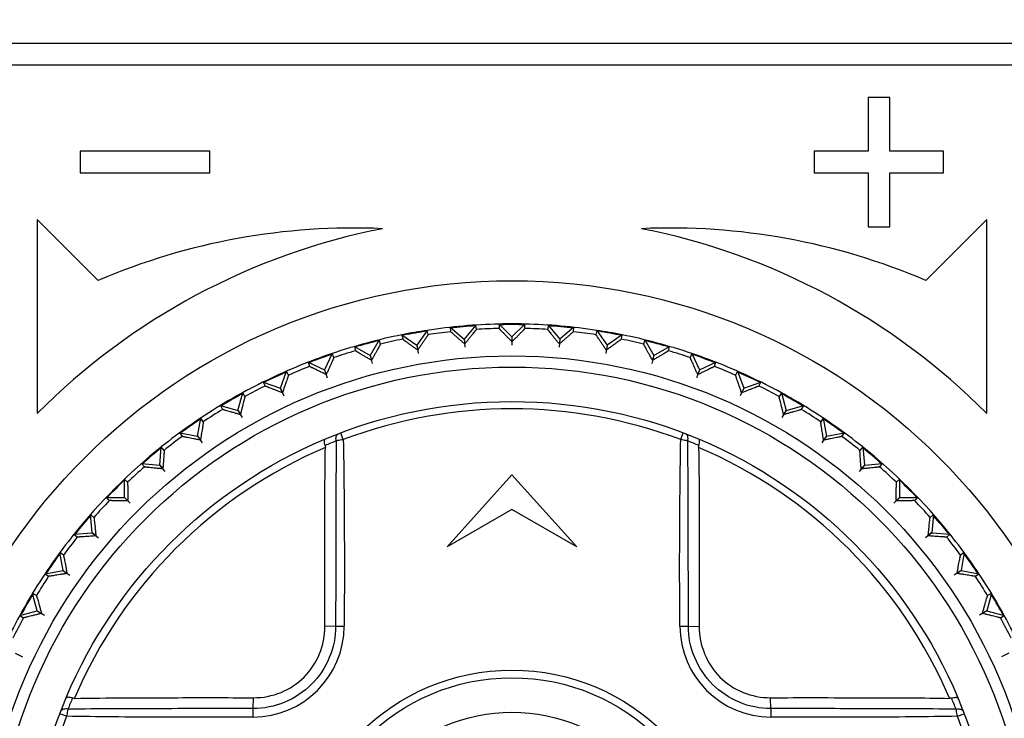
# Model space of a CAD drawing. Header units: millimetres. Extents: x 1117 to 38156, y -1945 to 7303.
# Tile 34 of 256: x 1942 to 1965, y 932 to 948. Entities that reach past the tile are written whole.
import ezdxf

# ---------------------------------------------------------------- set-up
doc = ezdxf.new("R2010")
doc.units = ezdxf.units.MM
doc.styles.get("Standard").update_dxf_attribs({"font": 'arial.ttf'})
doc.dimstyles.new('DIMSTYLE_1', dxfattribs={"dimtxt": 4.2, "dimasz": 3.6, "dimexe": 2.5, "dimexo": 0, "dimgap": 1.05, "dimtad": 1, "dimdsep": 46, "dimtxsty": 'Standard', "dimblk": '_FILLED', "dimblk1": '_FILLED', "dimblk2": '_FILLED', "dimcen": 0.09, "dimazin": 2, "dimtp": 0.01, "dimtm": 0.01, "dimtfac": 1, "dimtofl": 0, "dimtmove": 0, "dimatfit": 3, "dimldrblk": '_FILLED', "dimfxl": 0, "dimtolj": 1, "dimarcsym": 0})

# ---------------------------------------------------------------- blocks, each defined once
blk = doc.blocks.new('_FILLED')
at = {"color": 0, "linetype": 'ByBlock'}
blk.add_solid([(0, 0), (-1, 0.1667), (-1, -0.1667)], dxfattribs=at)
blk = doc.blocks.new('*D80')
at = {"color": 0, "linetype": 'Continuous', "lineweight": -2}
for p, q in [((1901.177, 1019.133), (2034.75, 1019.133)), ((2032.25, 1015.533), (2032.25, 787.899)), ((1936.977, 784.299), (2034.75, 784.299))]:
    blk.add_line(p, q, dxfattribs=at)
at = {"layer": 'Defpoints', "color": 0, "linetype": 'Continuous'}
for p in [(1901.177, 1019.133), (1936.977, 784.299), (2032.25, 784.299)]:
    blk.add_point(p, dxfattribs=at)
at = {"color": 0, "linetype": 'Continuous', "lineweight": -2, "xscale": 3.6, "yscale": 3.6, "zscale": 3.6}
for p, rotation in [((2032.25, 1019.133), 90), ((2032.25, 784.299), 270)]:
    blk.add_blockref('_FILLED', p, dxfattribs=dict(at, rotation=rotation))
at = {"color": 0, "linetype": 'Continuous', "insert": (2026.091, 901.716), "char_height": 10, "attachment_point": 5, "rotation": 90}
blk.add_mtext('\\A1;234.83', dxfattribs=at)

msp = doc.modelspace()

# ---------------------------------------------------------------- linework, layer by layer
at = {"linetype": 'Continuous'}
for p, q in [((1980.877, 947.633), (1925.977, 947.633)), ((1925.977, 947.133), (1980.877, 947.133)), ((1961.677, 946.383), (1961.677, 945.133)), ((1962.177, 946.383), (1961.677, 946.383)), ((1962.177, 945.133), (1962.177, 946.383)), ((1943.427, 945.133), (1943.427, 944.633)), ((1946.427, 945.133), (1943.427, 945.133)), ((1946.427, 944.633), (1946.427, 945.133)), ((1960.427, 945.133), (1960.427, 944.633)), ((1961.677, 945.133), (1960.427, 945.133)), ((1963.427, 945.133), (1962.177, 945.133)), ((1963.427, 944.633), (1963.427, 945.133)), ((1943.427, 944.633), (1946.427, 944.633)), ((1960.427, 944.633), (1961.677, 944.633)), ((1961.677, 944.633), (1961.677, 943.383)), ((1962.177, 943.383), (1962.177, 944.633)), ((1962.177, 944.633), (1963.427, 944.633)), ((1942.427, 943.553), (1942.427, 939.053)), ((1943.842, 942.139), (1942.427, 943.553)), ((1964.427, 943.553), (1963.013, 942.139)), ((1964.427, 939.053), (1964.427, 943.553)), ((1961.677, 943.383), (1962.177, 943.383)), ((1953.129, 941.129), (1953.129, 941.028)), ((1953.129, 941.129), (1953.427, 940.831)), ((1953.726, 941.129), (1953.427, 940.831)), ((1953.726, 941.028), (1953.726, 941.129)), ((1951.464, 940.984), (1951.222, 940.638)), ((1951.482, 940.884), (1951.464, 940.984)), ((1951.998, 941.054), (1952.006, 940.953)), ((1951.998, 941.054), (1952.321, 940.783)), ((1952.592, 941.106), (1952.321, 940.783)), ((1952.601, 941.005), (1952.592, 941.106)), ((1954.263, 941.106), (1954.254, 941.005)), ((1954.263, 941.106), (1954.534, 940.783)), ((1954.857, 941.054), (1954.534, 940.783)), ((1954.848, 940.953), (1954.857, 941.054)), ((1955.391, 940.984), (1955.373, 940.884)), ((1955.391, 940.984), (1955.633, 940.638)), ((1950.352, 940.764), (1950.141, 940.398)), ((1950.378, 940.666), (1950.352, 940.764)), ((1950.877, 940.88), (1950.895, 940.78)), ((1950.877, 940.88), (1951.222, 940.638)), ((1952.321, 940.785), (1952.337, 940.593)), ((1952.321, 940.783), (1952.331, 940.67)), ((1953.427, 940.833), (1953.427, 940.641)), ((1953.427, 940.831), (1953.427, 940.718)), ((1954.534, 940.785), (1954.518, 940.593)), ((1954.534, 940.783), (1954.524, 940.67)), ((1955.978, 940.88), (1955.633, 940.638)), ((1955.96, 940.78), (1955.978, 940.88)), ((1956.503, 940.764), (1956.477, 940.666)), ((1956.503, 940.764), (1956.714, 940.398)), ((1949.263, 940.448), (1949.084, 940.065)), ((1949.297, 940.352), (1949.263, 940.448)), ((1949.776, 940.609), (1949.802, 940.511)), ((1949.776, 940.609), (1950.141, 940.398)), ((1951.222, 940.64), (1951.255, 940.451)), ((1951.222, 940.638), (1951.242, 940.527)), ((1955.633, 940.64), (1955.599, 940.451)), ((1955.633, 940.638), (1955.613, 940.527)), ((1956.714, 940.398), (1957.079, 940.609)), ((1957.053, 940.511), (1957.079, 940.609)), ((1957.592, 940.448), (1957.558, 940.352)), ((1957.592, 940.448), (1957.771, 940.065)), ((1948.702, 940.244), (1948.737, 940.148)), ((1948.702, 940.244), (1949.084, 940.065)), ((1950.14, 940.4), (1950.19, 940.215)), ((1950.141, 940.398), (1950.17, 940.289)), ((1956.714, 940.4), (1956.665, 940.215)), ((1956.714, 940.398), (1956.685, 940.289)), ((1957.771, 940.065), (1958.153, 940.244)), ((1958.118, 940.148), (1958.153, 940.244)), ((1948.061, 939.641), (1948.205, 940.038)), ((1948.248, 939.946), (1948.205, 940.038)), ((1949.084, 940.067), (1949.149, 939.887)), ((1949.084, 940.065), (1949.123, 939.959)), ((1957.771, 940.067), (1957.705, 939.887)), ((1957.771, 940.065), (1957.732, 939.959)), ((1958.65, 940.038), (1958.607, 939.946)), ((1958.65, 940.038), (1958.794, 939.641)), ((1947.665, 939.786), (1947.708, 939.694)), ((1947.665, 939.786), (1948.061, 939.641)), ((1958.794, 939.641), (1959.19, 939.786)), ((1959.147, 939.694), (1959.19, 939.786)), ((1947.078, 939.13), (1947.188, 939.537)), ((1947.238, 939.449), (1947.188, 939.537)), ((1948.06, 939.643), (1948.141, 939.469)), ((1948.061, 939.641), (1948.109, 939.539)), ((1958.795, 939.643), (1958.714, 939.469)), ((1958.794, 939.641), (1958.746, 939.539)), ((1959.667, 939.537), (1959.617, 939.449)), ((1959.667, 939.537), (1959.777, 939.13)), ((1946.671, 939.239), (1946.722, 939.151)), ((1946.671, 939.239), (1947.078, 939.13)), ((1947.077, 939.131), (1947.173, 938.965)), ((1947.078, 939.13), (1947.135, 939.032)), ((1959.777, 939.131), (1959.681, 938.965)), ((1959.777, 939.13), (1959.72, 939.032)), ((1959.777, 939.13), (1960.184, 939.239)), ((1960.133, 939.151), (1960.184, 939.239)), ((1946.144, 938.535), (1946.217, 938.95)), ((1946.276, 938.867), (1946.217, 938.95)), ((1960.638, 938.95), (1960.579, 938.867)), ((1960.638, 938.95), (1960.711, 938.535)), ((1945.729, 938.608), (1945.787, 938.525)), ((1945.729, 938.608), (1946.144, 938.535)), ((1946.143, 938.536), (1946.253, 938.379)), ((1946.144, 938.535), (1946.209, 938.442)), ((1949.519, 938.45), (1949.46, 938.607)), ((1957.335, 938.451), (1957.395, 938.607)), ((1960.712, 938.536), (1960.602, 938.379)), ((1960.711, 938.535), (1960.646, 938.442)), ((1960.711, 938.535), (1961.126, 938.608)), ((1961.068, 938.525), (1961.126, 938.608)), ((1945.265, 937.86), (1945.302, 938.281)), ((1945.367, 938.203), (1945.302, 938.281)), ((1961.553, 938.281), (1961.488, 938.203)), ((1961.553, 938.281), (1961.59, 937.86)), ((1944.845, 937.897), (1944.91, 937.819)), ((1944.845, 937.897), (1945.265, 937.86)), ((1945.264, 937.862), (1945.387, 937.715)), ((1945.265, 937.86), (1945.338, 937.774)), ((1961.591, 937.862), (1961.467, 937.715)), ((1961.59, 937.86), (1961.517, 937.774)), ((1961.59, 937.86), (1962.01, 937.897)), ((1961.945, 937.819), (1962.01, 937.897)), ((1944.448, 937.112), (1944.448, 937.534)), ((1944.52, 937.462), (1944.448, 937.534)), ((1951.927, 935.967), (1953.427, 937.633)), ((1953.427, 937.633), (1954.927, 935.967)), ((1962.407, 937.534), (1962.335, 937.462)), ((1962.407, 937.534), (1962.406, 937.112)), ((1944.027, 937.112), (1944.098, 937.04)), ((1944.027, 937.112), (1944.448, 937.112)), ((1944.447, 937.113), (1944.583, 936.977)), ((1944.448, 937.112), (1944.529, 937.032)), ((1962.408, 937.113), (1962.272, 936.977)), ((1962.406, 937.112), (1962.326, 937.032)), ((1962.406, 937.112), (1962.828, 937.112)), ((1962.756, 937.04), (1962.828, 937.112)), ((1953.427, 936.833), (1951.927, 935.967)), ((1954.927, 935.967), (1953.427, 936.833)), ((1943.7, 936.295), (1943.663, 936.715)), ((1943.741, 936.65), (1943.663, 936.715)), ((1963.192, 936.715), (1963.114, 936.65)), ((1963.192, 936.715), (1963.155, 936.295)), ((1943.28, 936.258), (1943.7, 936.295)), ((1943.28, 936.258), (1943.358, 936.193)), ((1943.699, 936.296), (1943.846, 936.173)), ((1943.7, 936.295), (1943.787, 936.222)), ((1963.156, 936.296), (1963.009, 936.173)), ((1963.155, 936.295), (1963.068, 936.222)), ((1963.155, 936.295), (1963.575, 936.258)), ((1963.497, 936.193), (1963.575, 936.258)), ((1943.026, 935.416), (1942.952, 935.832)), ((1943.036, 935.773), (1942.952, 935.832)), ((1963.903, 935.832), (1963.819, 935.773)), ((1963.903, 935.832), (1963.829, 935.416)), ((1942.61, 935.343), (1943.026, 935.416)), ((1942.61, 935.343), (1942.693, 935.285)), ((1943.024, 935.417), (1943.182, 935.307)), ((1943.026, 935.416), (1943.118, 935.351)), ((1963.831, 935.417), (1963.673, 935.307)), ((1963.829, 935.416), (1963.737, 935.351)), ((1963.829, 935.416), (1964.245, 935.343)), ((1964.161, 935.285), (1964.245, 935.343)), ((1942.43, 934.482), (1942.321, 934.889)), ((1942.409, 934.839), (1942.321, 934.889)), ((1964.534, 934.889), (1964.424, 934.482)), ((1964.534, 934.889), (1964.446, 934.839)), ((1942.023, 934.373), (1942.43, 934.482)), ((1942.023, 934.373), (1942.111, 934.322)), ((1942.429, 934.483), (1942.595, 934.387)), ((1942.43, 934.482), (1942.529, 934.425)), ((1964.426, 934.483), (1964.26, 934.387)), ((1964.424, 934.482), (1964.326, 934.425)), ((1964.424, 934.482), (1964.832, 934.373)), ((1964.744, 934.322), (1964.832, 934.373)), ((1949.342, 934.13), (1949.09, 934.122)), ((1957.513, 934.13), (1957.765, 934.122)), ((1941.917, 933.5), (1942.091, 933.419)), ((1964.938, 933.5), (1964.764, 933.419)), ((1947.43, 932.218), (1947.438, 932.47)), ((1959.425, 932.218), (1959.417, 932.47)), ((1943.11, 932.041), (1942.954, 932.1)), ((1963.745, 932.041), (1963.901, 932.1))]:
    msp.add_line(p, q, dxfattribs=at)
for radius in [14, 12.258, 12, 11.2, 4.978, 4.8, 4]:
    msp.add_circle((1953.427, 928.133), radius, dxfattribs=at)
for centre, radius, start, end in [((1953.427, 928.133), 15.5, 101.16, 135.2087), ((1949.758, 928.355), 15, 87.4408, 113.2286), ((1957.097, 928.355), 15, 66.7715, 92.5593), ((1953.427, 928.133), 15.5, 44.7913, 78.8401), ((1953.427, 928.133), 13, 91.3148, 98.6853), ((1953.427, 928.133), 13, 88.6918, 91.3082), ((1953.427, 928.133), 13, 81.3148, 88.6853), ((1953.427, 928.133), 13, 98.6907, 101.3076), ((1953.427, 928.133), 12.983, 98.6957, 101.1544), ((1953.427, 928.133), 12.898, 96.325, 98.675), ((1953.427, 928.133), 12.983, 93.6781, 96.3198), ((1953.427, 928.133), 12.898, 91.325, 93.675), ((1953.427, 928.133), 12.983, 88.6968, 91.1554), ((1953.427, 928.133), 12.898, 86.325, 88.675), ((1953.427, 928.133), 12.983, 83.6802, 86.322), ((1953.427, 928.133), 12.898, 81.325, 83.675), ((1953.427, 928.133), 13, 78.6924, 81.3093), ((1953.427, 928.133), 12.983, 78.6974, 81.1566), ((1953.427, 928.133), 13, 101.3148, 108.6853), ((1953.427, 928.133), 12.983, 103.679, 106.3231), ((1953.427, 928.133), 12.898, 101.325, 103.675), ((1953.427, 928.133), 12.898, 76.325, 78.675), ((1953.427, 928.133), 13, 71.3148, 78.6853), ((1953.427, 928.133), 12.983, 73.677, 76.3211), ((1953.427, 928.133), 13, 108.6934, 111.3099), ((1953.427, 928.133), 12.898, 106.325, 108.675), ((1953.427, 928.133), 12.898, 71.325, 73.675), ((1953.427, 928.133), 13, 68.6902, 71.3066), ((1953.427, 928.133), 13, 111.3148, 118.6853), ((1953.427, 928.133), 12.983, 108.6984, 111.1577), ((1953.427, 928.133), 12.983, 68.6951, 71.1531), ((1953.427, 928.133), 13, 61.3148, 68.6853), ((1953.427, 928.133), 12.983, 113.6796, 116.3194), ((1953.427, 928.133), 12.898, 111.325, 113.675), ((1953.427, 928.133), 12.898, 66.325, 68.675), ((1953.427, 928.133), 12.983, 63.6807, 66.3204), ((1953.427, 928.133), 13, 118.6896, 121.3064), ((1953.427, 928.133), 12.898, 116.325, 118.675), ((1953.427, 928.133), 12.898, 61.325, 63.675), ((1953.427, 928.133), 13, 58.6937, 61.3104), ((1953.427, 928.133), 12.983, 118.6946, 121.1528), ((1953.427, 928.133), 12.983, 58.6986, 61.1582), ((1953.427, 928.133), 13, 121.3148, 128.6853), ((1953.427, 928.133), 12.898, 121.325, 123.675), ((1953.427, 928.133), 11.033, 69.2549, 110.7466), ((1953.427, 928.133), 12.898, 56.325, 58.675), ((1953.427, 928.133), 13, 51.3148, 58.6853), ((1953.427, 928.133), 12.983, 123.6776, 126.3231), ((1953.427, 928.133), 12.983, 53.677, 56.3224), ((1953.427, 928.133), 12.898, 126.325, 128.675), ((1953.904, 927.286), 12.029, 112.2238, 113.5485), ((1952.962, 927.313), 12, 66.4515, 67.7801), ((1953.427, 928.133), 12.898, 51.325, 53.675), ((1953.427, 928.133), 13, 128.694, 141.306), ((1953.427, 928.133), 11.02, 113.1008, 156.9001), ((1953.427, 928.133), 12.983, 128.699, 131.1586), ((1953.427, 928.133), 11.02, 23.1008, 66.9001), ((1953.427, 928.133), 13, 38.694, 51.306), ((1953.427, 928.133), 12.983, 48.6944, 51.1523), ((1953.427, 928.133), 12.898, 131.325, 133.675), ((1953.427, 928.133), 12.898, 46.325, 48.675), ((1953.427, 928.133), 12.983, 133.6805, 136.3196), ((1953.427, 928.133), 12.983, 43.6805, 46.3196), ((1953.427, 928.133), 12.898, 136.325, 138.675), ((1953.427, 928.133), 12.898, 41.325, 43.675), ((1953.427, 928.133), 12.983, 138.6944, 141.1523), ((1953.427, 928.133), 12.983, 38.699, 41.1586), ((1953.427, 928.133), 13, 141.3148, 148.6853), ((1953.427, 928.133), 12.898, 141.325, 143.675), ((1953.427, 928.133), 12.898, 36.325, 38.675), ((1953.427, 928.133), 13, 31.3148, 38.6853), ((1953.427, 928.133), 12.983, 143.677, 146.3224), ((1953.427, 928.133), 12.983, 33.6776, 36.3231), ((1953.427, 928.133), 12.898, 146.325, 148.675), ((1953.427, 928.133), 12.898, 31.325, 33.675), ((1953.427, 928.133), 13, 148.6937, 151.3104), ((1953.427, 928.133), 12.983, 148.6986, 151.1582), ((1953.427, 928.133), 13, 28.6896, 31.3064), ((1953.427, 928.133), 12.983, 28.6946, 31.1528), ((1953.427, 928.133), 13, 151.3148, 158.6853), ((1953.427, 928.133), 12.898, 151.325, 153.675), ((1953.427, 928.133), 12.898, 26.325, 28.675), ((1953.427, 928.133), 13, 21.3148, 28.6853), ((1947.423, 934.137), 2.117, 270.2802, 359.7342), ((1949.801, 960.047), 25.921, 268.9863, 269.4231), ((1956.94, 961.032), 26.908, 270.7977, 271.2186), ((1959.432, 934.137), 2.117, 180.2788, 269.7354), ((1954.256, 927.664), 12.009, 156.4517, 157.7792), ((1952.581, 927.656), 12.028, 22.2237, 23.5485), ((1953.427, 928.133), 11.033, 159.2548, 200.7466), ((1920.521, 931.645), 26.915, 0.7993, 1.2201), ((1985.343, 931.759), 25.922, 178.9863, 179.4232), ((1953.427, 928.133), 11.033, 339.2548, 20.7466)]:
    msp.add_arc(centre, radius, start, end, dxfattribs=at)
for points, knots in [([(1952.331, 940.67), (1952.309, 940.689), (1952.267, 940.724), (1952.206, 940.776), (1952.152, 940.823), (1952.104, 940.865), (1952.069, 940.895), (1952.046, 940.915), (1952.032, 940.928), (1952.022, 940.937), (1952.014, 940.945), (1952.009, 940.95), (1952.007, 940.952), (1952.006, 940.953)], [0, 0, 0, 0, 0.199481, 0.385367, 0.554329, 0.702459, 0.82537, 0.875938, 0.918501, 0.952563, 0.977679, 0.993532, 1, 1, 1, 1]), ([(1952.601, 941.005), (1952.601, 941.004), (1952.598, 941.001), (1952.595, 940.996), (1952.588, 940.987), (1952.58, 940.975), (1952.568, 940.961), (1952.549, 940.937), (1952.52, 940.901), (1952.48, 940.852), (1952.434, 940.796), (1952.384, 940.735), (1952.349, 940.692), (1952.331, 940.67)], [0, 0, 0, 0, 0.006467, 0.022314, 0.047417, 0.081484, 0.124046, 0.174615, 0.297555, 0.445709, 0.614672, 0.800566, 1, 1, 1, 1]), ([(1953.427, 940.718), (1953.407, 940.738), (1953.369, 940.778), (1953.313, 940.834), (1953.263, 940.886), (1953.219, 940.931), (1953.187, 940.965), (1953.165, 940.987), (1953.153, 941), (1953.143, 941.011), (1953.136, 941.019), (1953.132, 941.024), (1953.129, 941.027), (1953.129, 941.028)], [0, 0, 0, 0, 0.199481, 0.385367, 0.554329, 0.702459, 0.82537, 0.875938, 0.918501, 0.952563, 0.977679, 0.993532, 1, 1, 1, 1]), ([(1953.726, 941.028), (1953.726, 941.027), (1953.723, 941.024), (1953.719, 941.019), (1953.712, 941.011), (1953.702, 941), (1953.69, 940.987), (1953.668, 940.965), (1953.636, 940.931), (1953.592, 940.886), (1953.542, 940.834), (1953.486, 940.778), (1953.448, 940.738), (1953.427, 940.718)], [0, 0, 0, 0, 0.006467, 0.022314, 0.047417, 0.081484, 0.124046, 0.174615, 0.297555, 0.445709, 0.614672, 0.800566, 1, 1, 1, 1]), ([(1954.524, 940.67), (1954.506, 940.692), (1954.471, 940.735), (1954.42, 940.796), (1954.375, 940.852), (1954.335, 940.901), (1954.306, 940.937), (1954.287, 940.961), (1954.275, 940.975), (1954.267, 940.987), (1954.26, 940.996), (1954.257, 941.001), (1954.254, 941.004), (1954.254, 941.005)], [0, 0, 0, 0, 0.199481, 0.385367, 0.554329, 0.702459, 0.82537, 0.875938, 0.918501, 0.952563, 0.977679, 0.993532, 1, 1, 1, 1]), ([(1954.848, 940.953), (1954.848, 940.952), (1954.846, 940.95), (1954.841, 940.945), (1954.833, 940.937), (1954.822, 940.928), (1954.809, 940.915), (1954.786, 940.895), (1954.751, 940.865), (1954.703, 940.823), (1954.649, 940.776), (1954.588, 940.724), (1954.546, 940.689), (1954.524, 940.67)], [0, 0, 0, 0, 0.006467, 0.022314, 0.047417, 0.081484, 0.124046, 0.174615, 0.297555, 0.445709, 0.614672, 0.800566, 1, 1, 1, 1]), ([(1951.242, 940.527), (1951.219, 940.543), (1951.174, 940.575), (1951.109, 940.622), (1951.051, 940.664), (1950.999, 940.701), (1950.962, 940.728), (1950.937, 940.746), (1950.923, 940.757), (1950.911, 940.766), (1950.902, 940.773), (1950.898, 940.777), (1950.895, 940.779), (1950.895, 940.78)], [0, 0, 0, 0, 0.199481, 0.385367, 0.554329, 0.702459, 0.82537, 0.875938, 0.918501, 0.952563, 0.977679, 0.993532, 1, 1, 1, 1]), ([(1951.482, 940.884), (1951.482, 940.883), (1951.48, 940.88), (1951.477, 940.874), (1951.471, 940.865), (1951.463, 940.853), (1951.453, 940.837), (1951.436, 940.812), (1951.411, 940.773), (1951.375, 940.721), (1951.335, 940.661), (1951.29, 940.596), (1951.258, 940.55), (1951.242, 940.527)], [0, 0, 0, 0, 0.006467, 0.022314, 0.047417, 0.081484, 0.124046, 0.174615, 0.297555, 0.445709, 0.614672, 0.800566, 1, 1, 1, 1]), ([(1955.613, 940.527), (1955.597, 940.55), (1955.565, 940.596), (1955.52, 940.661), (1955.48, 940.721), (1955.444, 940.773), (1955.419, 940.812), (1955.402, 940.837), (1955.392, 940.853), (1955.384, 940.865), (1955.378, 940.874), (1955.375, 940.88), (1955.373, 940.883), (1955.373, 940.884)], [0, 0, 0, 0, 0.199481, 0.385367, 0.554329, 0.702459, 0.82537, 0.875938, 0.918501, 0.952563, 0.977679, 0.993532, 1, 1, 1, 1]), ([(1955.96, 940.78), (1955.96, 940.779), (1955.957, 940.777), (1955.953, 940.773), (1955.944, 940.766), (1955.932, 940.757), (1955.918, 940.746), (1955.893, 940.728), (1955.855, 940.701), (1955.804, 940.664), (1955.746, 940.622), (1955.681, 940.575), (1955.636, 940.543), (1955.613, 940.527)], [0, 0, 0, 0, 0.006467, 0.022314, 0.047417, 0.081484, 0.124046, 0.174615, 0.297555, 0.445709, 0.614672, 0.800566, 1, 1, 1, 1]), ([(1950.17, 940.289), (1950.146, 940.304), (1950.098, 940.332), (1950.029, 940.372), (1949.967, 940.409), (1949.913, 940.441), (1949.874, 940.465), (1949.847, 940.481), (1949.832, 940.491), (1949.82, 940.499), (1949.81, 940.505), (1949.805, 940.509), (1949.802, 940.51), (1949.802, 940.511)], [0, 0, 0, 0, 0.199481, 0.385367, 0.554329, 0.702459, 0.82537, 0.875938, 0.918501, 0.952563, 0.977679, 0.993532, 1, 1, 1, 1]), ([(1950.378, 940.666), (1950.378, 940.665), (1950.376, 940.662), (1950.374, 940.656), (1950.369, 940.646), (1950.362, 940.633), (1950.354, 940.617), (1950.339, 940.59), (1950.317, 940.549), (1950.286, 940.494), (1950.251, 940.431), (1950.212, 940.362), (1950.184, 940.314), (1950.17, 940.289)], [0, 0, 0, 0, 0.006467, 0.022314, 0.047417, 0.081484, 0.124046, 0.174615, 0.297555, 0.445709, 0.614672, 0.800566, 1, 1, 1, 1]), ([(1956.685, 940.289), (1956.671, 940.314), (1956.643, 940.362), (1956.604, 940.431), (1956.569, 940.494), (1956.538, 940.549), (1956.516, 940.59), (1956.501, 940.617), (1956.493, 940.633), (1956.486, 940.646), (1956.481, 940.656), (1956.479, 940.662), (1956.477, 940.665), (1956.477, 940.666)], [0, 0, 0, 0, 0.199481, 0.385367, 0.554329, 0.702459, 0.82537, 0.875938, 0.918501, 0.952563, 0.977679, 0.993532, 1, 1, 1, 1]), ([(1957.053, 940.511), (1957.053, 940.51), (1957.05, 940.509), (1957.045, 940.505), (1957.035, 940.499), (1957.023, 940.491), (1957.008, 940.481), (1956.981, 940.465), (1956.942, 940.441), (1956.887, 940.409), (1956.825, 940.372), (1956.757, 940.332), (1956.709, 940.304), (1956.685, 940.289)], [0, 0, 0, 0, 0.006467, 0.022314, 0.047417, 0.081484, 0.124046, 0.174615, 0.297555, 0.445709, 0.614672, 0.800566, 1, 1, 1, 1]), ([(1949.297, 940.352), (1949.298, 940.351), (1949.296, 940.348), (1949.294, 940.342), (1949.29, 940.332), (1949.285, 940.318), (1949.277, 940.302), (1949.265, 940.273), (1949.246, 940.231), (1949.221, 940.173), (1949.191, 940.108), (1949.158, 940.035), (1949.135, 939.985), (1949.123, 939.959)], [0, 0, 0, 0, 0.006467, 0.022314, 0.047417, 0.081484, 0.124046, 0.174615, 0.297555, 0.445709, 0.614672, 0.800566, 1, 1, 1, 1]), ([(1957.732, 939.959), (1957.72, 939.985), (1957.697, 940.035), (1957.664, 940.108), (1957.634, 940.173), (1957.609, 940.231), (1957.59, 940.273), (1957.578, 940.302), (1957.57, 940.318), (1957.565, 940.332), (1957.561, 940.342), (1957.559, 940.348), (1957.557, 940.351), (1957.558, 940.352)], [0, 0, 0, 0, 0.199481, 0.385367, 0.554329, 0.702459, 0.82537, 0.875938, 0.918501, 0.952563, 0.977679, 0.993532, 1, 1, 1, 1]), ([(1949.123, 939.959), (1949.097, 939.971), (1949.047, 939.995), (1948.976, 940.029), (1948.911, 940.061), (1948.854, 940.088), (1948.813, 940.108), (1948.785, 940.122), (1948.769, 940.131), (1948.756, 940.137), (1948.746, 940.142), (1948.741, 940.146), (1948.737, 940.147), (1948.737, 940.148)], [0, 0, 0, 0, 0.199481, 0.385367, 0.554329, 0.702459, 0.82537, 0.875938, 0.918501, 0.952563, 0.977679, 0.993532, 1, 1, 1, 1]), ([(1958.118, 940.148), (1958.118, 940.147), (1958.114, 940.146), (1958.109, 940.142), (1958.099, 940.137), (1958.086, 940.131), (1958.07, 940.122), (1958.042, 940.108), (1958.001, 940.088), (1957.944, 940.061), (1957.879, 940.029), (1957.808, 939.995), (1957.758, 939.971), (1957.732, 939.959)], [0, 0, 0, 0, 0.006467, 0.022314, 0.047417, 0.081484, 0.124046, 0.174615, 0.297555, 0.445709, 0.614672, 0.800566, 1, 1, 1, 1]), ([(1948.248, 939.946), (1948.249, 939.945), (1948.247, 939.942), (1948.246, 939.935), (1948.243, 939.925), (1948.238, 939.911), (1948.232, 939.894), (1948.223, 939.864), (1948.208, 939.821), (1948.187, 939.761), (1948.163, 939.693), (1948.137, 939.618), (1948.118, 939.566), (1948.109, 939.539)], [0, 0, 0, 0, 0.006467, 0.022314, 0.047417, 0.081484, 0.124046, 0.174615, 0.297555, 0.445709, 0.614672, 0.800566, 1, 1, 1, 1]), ([(1958.746, 939.539), (1958.737, 939.566), (1958.718, 939.618), (1958.692, 939.693), (1958.668, 939.761), (1958.647, 939.821), (1958.632, 939.864), (1958.622, 939.894), (1958.617, 939.911), (1958.612, 939.925), (1958.609, 939.935), (1958.608, 939.942), (1958.606, 939.945), (1958.607, 939.946)], [0, 0, 0, 0, 0.199481, 0.385367, 0.554329, 0.702459, 0.82537, 0.875938, 0.918501, 0.952563, 0.977679, 0.993532, 1, 1, 1, 1]), ([(1948.109, 939.539), (1948.082, 939.549), (1948.03, 939.568), (1947.956, 939.596), (1947.888, 939.622), (1947.829, 939.644), (1947.786, 939.661), (1947.758, 939.672), (1947.741, 939.679), (1947.727, 939.684), (1947.717, 939.688), (1947.711, 939.692), (1947.708, 939.693), (1947.708, 939.694)], [0, 0, 0, 0, 0.199481, 0.385367, 0.554329, 0.702459, 0.82537, 0.875938, 0.918501, 0.952563, 0.977679, 0.993532, 1, 1, 1, 1]), ([(1959.147, 939.694), (1959.147, 939.693), (1959.144, 939.692), (1959.138, 939.688), (1959.128, 939.684), (1959.114, 939.679), (1959.097, 939.672), (1959.069, 939.661), (1959.026, 939.644), (1958.967, 939.622), (1958.899, 939.596), (1958.825, 939.568), (1958.773, 939.549), (1958.746, 939.539)], [0, 0, 0, 0, 0.006467, 0.022314, 0.047417, 0.081484, 0.124046, 0.174615, 0.297555, 0.445709, 0.614672, 0.800566, 1, 1, 1, 1]), ([(1947.238, 939.449), (1947.239, 939.449), (1947.238, 939.445), (1947.237, 939.439), (1947.235, 939.428), (1947.231, 939.414), (1947.227, 939.396), (1947.22, 939.366), (1947.209, 939.321), (1947.194, 939.26), (1947.176, 939.19), (1947.156, 939.113), (1947.142, 939.059), (1947.135, 939.032)], [0, 0, 0, 0, 0.006479, 0.022339, 0.04741, 0.081452, 0.124048, 0.174639, 0.297535, 0.445682, 0.614742, 0.800679, 1, 1, 1, 1]), ([(1959.72, 939.032), (1959.713, 939.06), (1959.699, 939.113), (1959.679, 939.19), (1959.661, 939.26), (1959.646, 939.321), (1959.635, 939.366), (1959.628, 939.396), (1959.623, 939.414), (1959.62, 939.428), (1959.618, 939.439), (1959.617, 939.445), (1959.616, 939.449), (1959.617, 939.449)], [0, 0, 0, 0, 0.199427, 0.385378, 0.554375, 0.702511, 0.825453, 0.876007, 0.918559, 0.952614, 0.977701, 0.993538, 1, 1, 1, 1]), ([(1947.135, 939.032), (1947.107, 939.039), (1947.054, 939.054), (1946.978, 939.076), (1946.908, 939.095), (1946.847, 939.112), (1946.803, 939.125), (1946.773, 939.134), (1946.756, 939.139), (1946.742, 939.144), (1946.732, 939.147), (1946.726, 939.149), (1946.722, 939.15), (1946.722, 939.151)], [0, 0, 0, 0, 0.199427, 0.385376, 0.554371, 0.702508, 0.825449, 0.876003, 0.918556, 0.952613, 0.9777, 0.993537, 1, 1, 1, 1]), ([(1960.133, 939.151), (1960.133, 939.15), (1960.129, 939.149), (1960.123, 939.147), (1960.113, 939.144), (1960.099, 939.139), (1960.082, 939.134), (1960.052, 939.125), (1960.008, 939.112), (1959.947, 939.095), (1959.877, 939.076), (1959.801, 939.054), (1959.748, 939.039), (1959.72, 939.032)], [0, 0, 0, 0, 0.00648, 0.022341, 0.047414, 0.081455, 0.124052, 0.174644, 0.297542, 0.445687, 0.614744, 0.800679, 1, 1, 1, 1]), ([(1946.276, 938.867), (1946.276, 938.866), (1946.275, 938.863), (1946.275, 938.856), (1946.274, 938.845), (1946.272, 938.831), (1946.269, 938.813), (1946.265, 938.782), (1946.258, 938.737), (1946.248, 938.674), (1946.236, 938.603), (1946.223, 938.525), (1946.214, 938.47), (1946.209, 938.442)], [0, 0, 0, 0, 0.006467, 0.022314, 0.047417, 0.081484, 0.124046, 0.174615, 0.297555, 0.445709, 0.614672, 0.800566, 1, 1, 1, 1]), ([(1960.646, 938.442), (1960.641, 938.47), (1960.632, 938.525), (1960.619, 938.603), (1960.607, 938.674), (1960.597, 938.737), (1960.59, 938.782), (1960.586, 938.813), (1960.583, 938.831), (1960.581, 938.845), (1960.58, 938.856), (1960.58, 938.863), (1960.579, 938.866), (1960.579, 938.867)], [0, 0, 0, 0, 0.199481, 0.385367, 0.554329, 0.702459, 0.82537, 0.875938, 0.918501, 0.952563, 0.977679, 0.993532, 1, 1, 1, 1]), ([(1946.209, 938.442), (1946.181, 938.447), (1946.127, 938.457), (1946.048, 938.472), (1945.977, 938.485), (1945.916, 938.497), (1945.87, 938.506), (1945.84, 938.512), (1945.822, 938.516), (1945.808, 938.519), (1945.797, 938.521), (1945.791, 938.523), (1945.787, 938.524), (1945.787, 938.525)], [0, 0, 0, 0, 0.199481, 0.385367, 0.554329, 0.702459, 0.82537, 0.875938, 0.918501, 0.952563, 0.977679, 0.993532, 1, 1, 1, 1]), ([(1949.098, 938.313), (1949.093, 938.332), (1949.084, 938.365), (1949.08, 938.405), (1949.082, 938.432), (1949.085, 938.449), (1949.093, 938.46), (1949.1, 938.463)], [0, 0, 0, 0, 0.363655, 0.657408, 0.772233, 0.865602, 1, 1, 1, 1]), ([(1949.354, 938.421), (1949.352, 938.065), (1949.347, 937.352), (1949.344, 936.28), (1949.343, 935.385), (1949.342, 934.668), (1949.342, 934.309), (1949.342, 934.13)], [0, 0, 0, 0, 0.248965, 0.498851, 0.749297, 0.874633, 1, 1, 1, 1]), ([(1949.354, 938.421), (1949.351, 938.44), (1949.348, 938.476), (1949.354, 938.525), (1949.372, 938.564), (1949.393, 938.581), (1949.404, 938.585)], [0, 0, 0, 0, 0.310286, 0.581755, 0.807538, 1, 1, 1, 1]), ([(1949.519, 938.45), (1949.504, 938.448), (1949.449, 938.44), (1949.394, 938.43), (1949.354, 938.421)], [0, 0, 0, 0, 0.266416, 1, 1, 1, 1]), ([(1949.519, 938.45), (1949.526, 938.092), (1949.535, 937.374), (1949.543, 936.294), (1949.546, 935.212), (1949.541, 934.489), (1949.54, 934.127)], [0, 0, 0, 0, 0.248644, 0.498527, 0.749129, 1, 1, 1, 1]), ([(1957.315, 934.127), (1957.312, 934.488), (1957.311, 935.211), (1957.311, 936.294), (1957.32, 937.374), (1957.329, 938.092), (1957.335, 938.451)], [0, 0, 0, 0, 0.250872, 0.501473, 0.751355, 1, 1, 1, 1]), ([(1957.5, 938.422), (1957.488, 938.424), (1957.433, 938.435), (1957.378, 938.444), (1957.335, 938.451)], [0, 0, 0, 0, 0.227992, 1, 1, 1, 1]), ([(1957.5, 938.422), (1957.504, 938.44), (1957.507, 938.476), (1957.5, 938.525), (1957.482, 938.564), (1957.461, 938.581), (1957.45, 938.585)], [0, 0, 0, 0, 0.310304, 0.58178, 0.807556, 1, 1, 1, 1]), ([(1957.513, 934.13), (1957.512, 934.489), (1957.513, 935.206), (1957.51, 936.28), (1957.508, 937.352), (1957.503, 938.066), (1957.5, 938.422)], [0, 0, 0, 0, 0.250703, 0.501149, 0.751035, 1, 1, 1, 1]), ([(1957.757, 938.313), (1957.762, 938.332), (1957.77, 938.365), (1957.775, 938.405), (1957.773, 938.432), (1957.769, 938.449), (1957.762, 938.46), (1957.755, 938.463)], [0, 0, 0, 0, 0.363667, 0.657422, 0.772247, 0.865613, 1, 1, 1, 1]), ([(1961.068, 938.525), (1961.068, 938.524), (1961.064, 938.523), (1961.058, 938.521), (1961.047, 938.519), (1961.033, 938.516), (1961.015, 938.512), (1960.985, 938.506), (1960.939, 938.497), (1960.877, 938.485), (1960.807, 938.472), (1960.728, 938.457), (1960.674, 938.447), (1960.646, 938.442)], [0, 0, 0, 0, 0.006467, 0.022314, 0.047417, 0.081484, 0.124046, 0.174615, 0.297555, 0.445709, 0.614672, 0.800566, 1, 1, 1, 1]), ([(1945.367, 938.203), (1945.368, 938.202), (1945.367, 938.198), (1945.368, 938.192), (1945.367, 938.181), (1945.367, 938.166), (1945.366, 938.148), (1945.364, 938.117), (1945.361, 938.071), (1945.356, 938.008), (1945.351, 937.936), (1945.345, 937.857), (1945.34, 937.802), (1945.338, 937.774)], [0, 0, 0, 0, 0.006467, 0.022314, 0.047417, 0.081484, 0.124046, 0.174615, 0.297555, 0.445709, 0.614672, 0.800566, 1, 1, 1, 1]), ([(1949.09, 934.122), (1949.089, 934.471), (1949.088, 935.197), (1949.089, 936.275), (1949.092, 937.307), (1949.099, 937.965), (1949.104, 938.269)], [0, 0, 0, 0, 0.252806, 0.524632, 0.779819, 1, 1, 1, 1]), ([(1949.098, 938.313), (1949.099, 938.31), (1949.103, 938.295), (1949.104, 938.28), (1949.104, 938.269)], [0, 0, 0, 0, 0.245459, 1, 1, 1, 1]), ([(1957.751, 938.269), (1957.751, 938.273), (1957.751, 938.288), (1957.753, 938.303), (1957.757, 938.313)], [0, 0, 0, 0, 0.254329, 1, 1, 1, 1]), ([(1957.751, 938.269), (1957.758, 937.883), (1957.764, 937.125), (1957.766, 935.742), (1957.767, 934.746), (1957.765, 934.122)], [0, 0, 0, 0, 0.279406, 0.548469, 1, 1, 1, 1]), ([(1961.517, 937.774), (1961.515, 937.802), (1961.51, 937.857), (1961.504, 937.936), (1961.499, 938.008), (1961.494, 938.071), (1961.491, 938.117), (1961.489, 938.148), (1961.488, 938.166), (1961.488, 938.181), (1961.487, 938.192), (1961.488, 938.198), (1961.487, 938.202), (1961.488, 938.203)], [0, 0, 0, 0, 0.199481, 0.385367, 0.554329, 0.702459, 0.82537, 0.875938, 0.918501, 0.952563, 0.977679, 0.993532, 1, 1, 1, 1]), ([(1945.338, 937.774), (1945.309, 937.776), (1945.254, 937.782), (1945.175, 937.789), (1945.104, 937.796), (1945.041, 937.803), (1944.995, 937.808), (1944.964, 937.811), (1944.946, 937.814), (1944.932, 937.815), (1944.921, 937.817), (1944.914, 937.818), (1944.911, 937.819), (1944.91, 937.819)], [0, 0, 0, 0, 0.199481, 0.385367, 0.554329, 0.702459, 0.82537, 0.875938, 0.918501, 0.952563, 0.977679, 0.993532, 1, 1, 1, 1]), ([(1961.945, 937.819), (1961.944, 937.819), (1961.94, 937.818), (1961.934, 937.817), (1961.923, 937.815), (1961.909, 937.814), (1961.891, 937.811), (1961.86, 937.808), (1961.814, 937.803), (1961.751, 937.796), (1961.68, 937.789), (1961.6, 937.782), (1961.545, 937.776), (1961.517, 937.774)], [0, 0, 0, 0, 0.006467, 0.022314, 0.047417, 0.081484, 0.124046, 0.174615, 0.297555, 0.445709, 0.614672, 0.800566, 1, 1, 1, 1]), ([(1944.52, 937.462), (1944.521, 937.461), (1944.521, 937.458), (1944.522, 937.451), (1944.522, 937.44), (1944.523, 937.426), (1944.523, 937.408), (1944.524, 937.377), (1944.525, 937.33), (1944.526, 937.267), (1944.527, 937.195), (1944.528, 937.116), (1944.528, 937.06), (1944.529, 937.032)], [0, 0, 0, 0, 0.006467, 0.022314, 0.047417, 0.081484, 0.124046, 0.174615, 0.297555, 0.445709, 0.614672, 0.800566, 1, 1, 1, 1]), ([(1962.326, 937.032), (1962.327, 937.06), (1962.327, 937.116), (1962.328, 937.195), (1962.329, 937.267), (1962.33, 937.33), (1962.331, 937.377), (1962.332, 937.408), (1962.332, 937.426), (1962.333, 937.44), (1962.333, 937.451), (1962.334, 937.458), (1962.334, 937.461), (1962.335, 937.462)], [0, 0, 0, 0, 0.199481, 0.385367, 0.554329, 0.702459, 0.82537, 0.875938, 0.918501, 0.952563, 0.977679, 0.993532, 1, 1, 1, 1]), ([(1944.529, 937.032), (1944.5, 937.032), (1944.445, 937.033), (1944.365, 937.033), (1944.293, 937.034), (1944.23, 937.035), (1944.184, 937.036), (1944.153, 937.037), (1944.135, 937.037), (1944.12, 937.038), (1944.109, 937.039), (1944.103, 937.04), (1944.099, 937.039), (1944.098, 937.04)], [0, 0, 0, 0, 0.199481, 0.385367, 0.554329, 0.702459, 0.82537, 0.875938, 0.918501, 0.952563, 0.977679, 0.993532, 1, 1, 1, 1]), ([(1962.756, 937.04), (1962.756, 937.039), (1962.752, 937.04), (1962.746, 937.039), (1962.735, 937.038), (1962.72, 937.037), (1962.702, 937.037), (1962.671, 937.036), (1962.625, 937.035), (1962.562, 937.034), (1962.49, 937.033), (1962.41, 937.033), (1962.355, 937.032), (1962.326, 937.032)], [0, 0, 0, 0, 0.006467, 0.022314, 0.047417, 0.081484, 0.124046, 0.174615, 0.297555, 0.445709, 0.614672, 0.800566, 1, 1, 1, 1]), ([(1943.741, 936.65), (1943.742, 936.649), (1943.742, 936.646), (1943.744, 936.64), (1943.745, 936.629), (1943.747, 936.614), (1943.749, 936.596), (1943.752, 936.565), (1943.757, 936.52), (1943.764, 936.457), (1943.771, 936.385), (1943.779, 936.306), (1943.784, 936.251), (1943.787, 936.222)], [0, 0, 0, 0, 0.006467, 0.022314, 0.047417, 0.081484, 0.124046, 0.174615, 0.297555, 0.445709, 0.614672, 0.800566, 1, 1, 1, 1]), ([(1963.068, 936.222), (1963.071, 936.251), (1963.076, 936.306), (1963.084, 936.385), (1963.091, 936.457), (1963.098, 936.52), (1963.102, 936.565), (1963.106, 936.596), (1963.108, 936.614), (1963.11, 936.629), (1963.111, 936.64), (1963.113, 936.646), (1963.113, 936.649), (1963.114, 936.65)], [0, 0, 0, 0, 0.199481, 0.385367, 0.554329, 0.702459, 0.82537, 0.875938, 0.918501, 0.952563, 0.977679, 0.993532, 1, 1, 1, 1]), ([(1943.787, 936.222), (1943.758, 936.22), (1943.703, 936.216), (1943.624, 936.21), (1943.552, 936.204), (1943.489, 936.2), (1943.443, 936.197), (1943.412, 936.195), (1943.394, 936.194), (1943.379, 936.193), (1943.368, 936.192), (1943.362, 936.193), (1943.358, 936.193), (1943.358, 936.193)], [0, 0, 0, 0, 0.199481, 0.385367, 0.554329, 0.702459, 0.82537, 0.875938, 0.918501, 0.952563, 0.977679, 0.993532, 1, 1, 1, 1]), ([(1963.497, 936.193), (1963.497, 936.193), (1963.493, 936.193), (1963.487, 936.192), (1963.476, 936.193), (1963.461, 936.194), (1963.443, 936.195), (1963.412, 936.197), (1963.366, 936.2), (1963.303, 936.204), (1963.231, 936.21), (1963.152, 936.216), (1963.097, 936.22), (1963.068, 936.222)], [0, 0, 0, 0, 0.006467, 0.022314, 0.047417, 0.081484, 0.124046, 0.174615, 0.297555, 0.445709, 0.614672, 0.800566, 1, 1, 1, 1]), ([(1943.036, 935.773), (1943.036, 935.773), (1943.037, 935.769), (1943.039, 935.763), (1943.041, 935.752), (1943.044, 935.738), (1943.048, 935.72), (1943.054, 935.69), (1943.063, 935.645), (1943.075, 935.583), (1943.089, 935.512), (1943.103, 935.434), (1943.113, 935.379), (1943.118, 935.351)], [0, 0, 0, 0, 0.006467, 0.022314, 0.047417, 0.081484, 0.124046, 0.174615, 0.297555, 0.445709, 0.614672, 0.800566, 1, 1, 1, 1]), ([(1963.737, 935.351), (1963.742, 935.379), (1963.752, 935.434), (1963.766, 935.512), (1963.78, 935.583), (1963.792, 935.645), (1963.801, 935.69), (1963.807, 935.72), (1963.81, 935.738), (1963.814, 935.752), (1963.816, 935.763), (1963.818, 935.769), (1963.819, 935.773), (1963.819, 935.773)], [0, 0, 0, 0, 0.199481, 0.385367, 0.554329, 0.702459, 0.82537, 0.875938, 0.918501, 0.952563, 0.977679, 0.993532, 1, 1, 1, 1]), ([(1943.118, 935.351), (1943.09, 935.347), (1943.036, 935.337), (1942.957, 935.324), (1942.886, 935.313), (1942.824, 935.303), (1942.778, 935.296), (1942.748, 935.291), (1942.729, 935.289), (1942.715, 935.287), (1942.704, 935.285), (1942.698, 935.285), (1942.694, 935.284), (1942.693, 935.285)], [0, 0, 0, 0, 0.199481, 0.385367, 0.554329, 0.702459, 0.82537, 0.875938, 0.918501, 0.952563, 0.977679, 0.993532, 1, 1, 1, 1]), ([(1964.161, 935.285), (1964.161, 935.284), (1964.157, 935.285), (1964.151, 935.285), (1964.14, 935.287), (1964.125, 935.289), (1964.107, 935.291), (1964.077, 935.296), (1964.031, 935.303), (1963.969, 935.313), (1963.898, 935.324), (1963.819, 935.337), (1963.765, 935.347), (1963.737, 935.351)], [0, 0, 0, 0, 0.006467, 0.022314, 0.047417, 0.081484, 0.124046, 0.174615, 0.297555, 0.445709, 0.614672, 0.800566, 1, 1, 1, 1]), ([(1942.409, 934.839), (1942.41, 934.838), (1942.411, 934.835), (1942.414, 934.829), (1942.417, 934.818), (1942.421, 934.804), (1942.426, 934.787), (1942.435, 934.757), (1942.448, 934.713), (1942.465, 934.652), (1942.485, 934.583), (1942.506, 934.506), (1942.521, 934.453), (1942.529, 934.425)], [0, 0, 0, 0, 0.006479, 0.02234, 0.047412, 0.081453, 0.124049, 0.17464, 0.297537, 0.445683, 0.614742, 0.800679, 1, 1, 1, 1]), ([(1964.326, 934.425), (1964.334, 934.453), (1964.349, 934.506), (1964.37, 934.583), (1964.39, 934.652), (1964.407, 934.713), (1964.42, 934.757), (1964.429, 934.787), (1964.434, 934.804), (1964.438, 934.818), (1964.441, 934.829), (1964.444, 934.835), (1964.445, 934.838), (1964.446, 934.839)], [0, 0, 0, 0, 0.199427, 0.385378, 0.554374, 0.70251, 0.825452, 0.876006, 0.918558, 0.952614, 0.977701, 0.993538, 1, 1, 1, 1]), ([(1942.529, 934.425), (1942.501, 934.418), (1942.447, 934.404), (1942.37, 934.385), (1942.3, 934.367), (1942.239, 934.351), (1942.194, 934.34), (1942.164, 934.333), (1942.147, 934.329), (1942.132, 934.326), (1942.122, 934.323), (1942.115, 934.323), (1942.112, 934.322), (1942.111, 934.322)], [0, 0, 0, 0, 0.199427, 0.385377, 0.554372, 0.702509, 0.82545, 0.876004, 0.918557, 0.952613, 0.9777, 0.993537, 1, 1, 1, 1]), ([(1964.744, 934.322), (1964.743, 934.322), (1964.74, 934.323), (1964.733, 934.323), (1964.723, 934.326), (1964.708, 934.329), (1964.691, 934.333), (1964.661, 934.34), (1964.616, 934.351), (1964.555, 934.367), (1964.485, 934.385), (1964.408, 934.404), (1964.354, 934.418), (1964.326, 934.425)], [0, 0, 0, 0, 0.00648, 0.022341, 0.047413, 0.081454, 0.124051, 0.174643, 0.297541, 0.445686, 0.614743, 0.800679, 1, 1, 1, 1]), ([(1949.342, 934.13), (1949.342, 933.882), (1949.241, 933.38), (1948.815, 932.746), (1948.181, 932.32), (1947.679, 932.218), (1947.43, 932.218)], [0, 0, 0, 0, 0.249895, 0.499843, 0.74991, 1, 1, 1, 1]), ([(1947.438, 932.47), (1947.655, 932.469), (1948.091, 932.553), (1948.641, 932.919), (1949.007, 933.47), (1949.091, 933.905), (1949.09, 934.122)], [0, 0, 0, 0, 0.251375, 0.5, 0.748626, 1, 1, 1, 1]), ([(1959.425, 932.218), (1959.176, 932.218), (1958.674, 932.32), (1958.04, 932.745), (1957.614, 933.38), (1957.513, 933.882), (1957.513, 934.13)], [0, 0, 0, 0, 0.249991, 0.5, 0.750012, 1, 1, 1, 1]), ([(1957.765, 934.122), (1957.764, 933.905), (1957.848, 933.47), (1958.214, 932.919), (1958.764, 932.553), (1959.2, 932.469), (1959.417, 932.47)], [0, 0, 0, 0, 0.251374, 0.499999, 0.748624, 1, 1, 1, 1]), ([(1943.247, 932.462), (1943.229, 932.467), (1943.195, 932.476), (1943.155, 932.481), (1943.129, 932.479), (1943.111, 932.475), (1943.1, 932.467), (1943.097, 932.461)], [0, 0, 0, 0, 0.363666, 0.657421, 0.772245, 0.865612, 1, 1, 1, 1]), ([(1943.291, 932.456), (1943.288, 932.456), (1943.273, 932.456), (1943.258, 932.459), (1943.247, 932.462)], [0, 0, 0, 0, 0.254329, 1, 1, 1, 1]), ([(1943.291, 932.456), (1943.677, 932.463), (1944.435, 932.469), (1945.818, 932.472), (1946.814, 932.473), (1947.438, 932.47)], [0, 0, 0, 0, 0.279142, 0.548318, 1, 1, 1, 1]), ([(1959.417, 932.47), (1959.766, 932.472), (1960.491, 932.472), (1961.569, 932.471), (1962.602, 932.468), (1963.259, 932.462), (1963.563, 932.456)], [0, 0, 0, 0, 0.252878, 0.524717, 0.77986, 1, 1, 1, 1]), ([(1963.608, 932.462), (1963.604, 932.461), (1963.59, 932.457), (1963.575, 932.456), (1963.563, 932.456)], [0, 0, 0, 0, 0.245459, 1, 1, 1, 1]), ([(1963.608, 932.462), (1963.626, 932.468), (1963.66, 932.476), (1963.7, 932.481), (1963.726, 932.479), (1963.744, 932.475), (1963.755, 932.467), (1963.758, 932.461)], [0, 0, 0, 0, 0.363655, 0.657408, 0.772233, 0.865602, 1, 1, 1, 1]), ([(1943.139, 932.206), (1943.12, 932.209), (1943.084, 932.212), (1943.035, 932.206), (1942.996, 932.188), (1942.979, 932.167), (1942.975, 932.156)], [0, 0, 0, 0, 0.310303, 0.581778, 0.807554, 1, 1, 1, 1]), ([(1943.139, 932.206), (1943.136, 932.193), (1943.125, 932.139), (1943.116, 932.083), (1943.11, 932.041)], [0, 0, 0, 0, 0.227991, 1, 1, 1, 1]), ([(1947.434, 932.02), (1947.072, 932.017), (1946.349, 932.016), (1945.266, 932.017), (1944.187, 932.025), (1943.468, 932.035), (1943.11, 932.041)], [0, 0, 0, 0, 0.250871, 0.501473, 0.751355, 1, 1, 1, 1]), ([(1947.43, 932.218), (1947.072, 932.217), (1946.355, 932.219), (1945.28, 932.216), (1944.208, 932.213), (1943.495, 932.209), (1943.139, 932.206)], [0, 0, 0, 0, 0.250702, 0.501149, 0.751035, 1, 1, 1, 1]), ([(1963.745, 932.041), (1963.387, 932.035), (1962.668, 932.025), (1961.589, 932.017), (1960.506, 932.015), (1959.783, 932.019), (1959.422, 932.02)], [0, 0, 0, 0, 0.248644, 0.498527, 0.749129, 1, 1, 1, 1]), ([(1963.716, 932.206), (1963.36, 932.209), (1962.646, 932.213), (1961.575, 932.216), (1960.68, 932.217), (1959.963, 932.218), (1959.604, 932.219), (1959.425, 932.218)], [0, 0, 0, 0, 0.248965, 0.498851, 0.749297, 0.874634, 1, 1, 1, 1]), ([(1963.716, 932.206), (1963.735, 932.209), (1963.77, 932.212), (1963.82, 932.206), (1963.859, 932.188), (1963.876, 932.167), (1963.88, 932.156)], [0, 0, 0, 0, 0.310286, 0.581755, 0.807538, 1, 1, 1, 1]), ([(1963.745, 932.041), (1963.743, 932.056), (1963.735, 932.111), (1963.725, 932.166), (1963.716, 932.206)], [0, 0, 0, 0, 0.266416, 1, 1, 1, 1])]:
    msp.add_open_spline(points, degree=3, knots=knots, dxfattribs=at)

# ---------------------------------------------------------------- dimensions: what is measured, and where the dimension line sits
dim = msp.add_linear_dim(base=(2032.25, 784.299), p1=(1901.177, 1019.133), p2=(1936.977, 784.299), angle=270, dimstyle='DIMSTYLE_1', override={"dimtxt": 10}, dxfattribs=at)
dim.commit()
dim.dimension.update_dxf_attribs({"geometry": '*D80', "text_midpoint": (2032.25, 901.716), "dimtype": 160})

doc.saveas('drawing.dxf')
